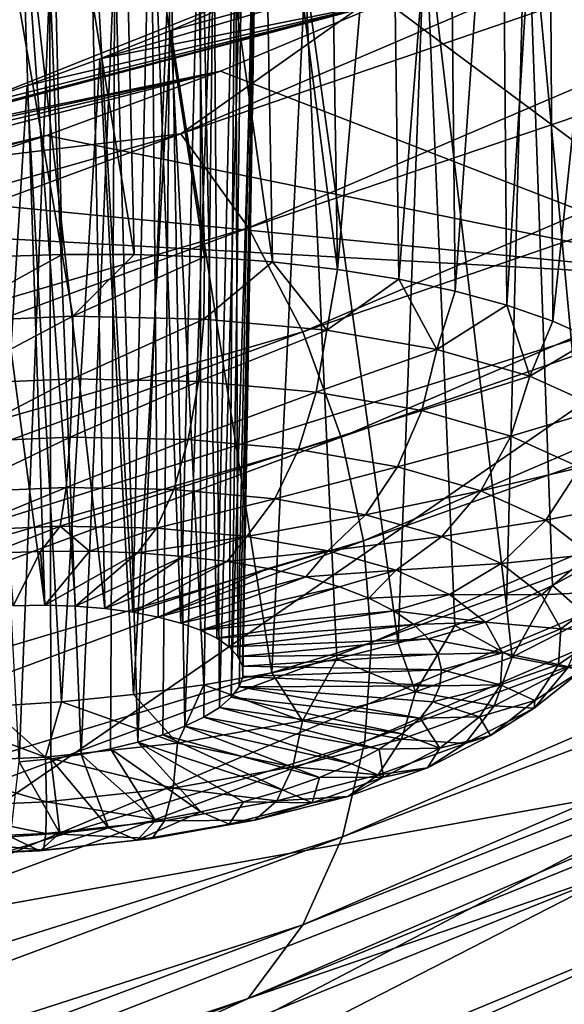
# Model space of a CAD drawing. Header units: metres. Extents: x -92 to 264, y -100 to 50.
# Tile 220 of 256: x 248.07 to 249.19, y -18.26 to -16.24. Entities that reach past the tile are written whole.
import ezdxf

# ---------------------------------------------------------------- set-up
doc = ezdxf.new("R2010")
doc.units = ezdxf.units.M
doc.layers.add('solid_21062050_01', color=7, linetype='CONTINUOUS')

msp = doc.modelspace()

# ---------------------------------------------------------------- linework, layer by layer
at = {"layer": 'solid_21062050_01'}
for points in [[(247.143784, -15.123316, 211.053497), (247.568039, -16.570854, 212.814346), (249.148575, -15.940376, 211.052582)], [(248.400742, -16.470491, 212.169968), (251.240463, -15.256971, 208.781921), (249.148575, -15.940376, 211.052582)], [(251.3871, -15.445469, 208.828308), (251.240463, -15.256971, 208.781921), (248.400742, -16.470491, 212.169968)], [(249.135437, -16.053099, 187.275742), (251.230682, -15.362267, 187.987839), (249.594162, -16.771658, 191.902573)], [(248.540314, -16.663931, 212.226501), (251.3871, -15.445469, 208.828308), (248.400742, -16.470491, 212.169968)], [(251.504532, -15.654277, 208.844604), (251.3871, -15.445469, 208.828308), (248.540314, -16.663931, 212.226501)], [(249.059845, -15.45544, 184.540878), (249.157043, -15.448642, 184.665192), (249.071289, -16.82275, 184.156525)], [(249.157043, -15.448642, 184.665192), (249.165588, -16.85564, 184.268631), (249.071289, -16.82275, 184.156525)], [(249.157043, -15.448642, 184.665192), (249.31369, -15.453202, 184.933685), (249.165588, -16.85564, 184.268631)], [(248.832047, -15.487193, 184.319397), (248.951157, -15.468315, 184.42514), (248.848862, -16.769215, 183.962677)], [(248.951157, -15.468315, 184.42514), (248.965332, -16.793835, 184.054169), (248.848862, -16.769215, 183.962677)], [(248.951157, -15.468315, 184.42514), (249.059845, -15.45544, 184.540878), (248.965332, -16.793835, 184.054169)], [(249.059845, -15.45544, 184.540878), (249.071289, -16.82275, 184.156525), (248.965332, -16.793835, 184.054169)], [(249.31369, -15.453202, 184.933685), (249.247192, -16.892147, 184.389267), (249.165588, -16.85564, 184.268631)], [(248.703766, -15.511879, 184.224976), (248.832047, -15.487193, 184.319397), (248.723145, -16.749155, 183.883072)], [(248.832047, -15.487193, 184.319397), (248.848862, -16.769215, 183.962677), (248.723145, -16.749155, 183.883072)], [(248.567657, -15.542128, 184.142975), (248.703766, -15.511879, 184.224976), (248.723145, -16.749155, 183.883072)], [(248.425385, -15.577579, 184.074478), (248.567657, -15.542128, 184.142975), (248.5896, -16.733879, 183.816193)], [(248.567657, -15.542128, 184.142975), (248.723145, -16.749155, 183.883072), (248.5896, -16.733879, 183.816193)], [(248.279022, -15.617703, 184.02037), (248.425385, -15.577579, 184.074478), (248.449646, -16.723553, 183.762802)], [(248.425385, -15.577579, 184.074478), (248.5896, -16.733879, 183.816193), (248.449646, -16.723553, 183.762802)], [(248.130692, -15.661867, 183.981171), (248.279022, -15.617703, 184.02037), (248.30484, -16.718288, 183.72348)], [(248.279022, -15.617703, 184.02037), (248.449646, -16.723553, 183.762802), (248.30484, -16.718288, 183.72348)], [(247.982239, -15.709444, 183.95694), (248.130692, -15.661867, 183.981171), (248.156769, -16.718145, 183.698639)], [(248.130692, -15.661867, 183.981171), (248.30484, -16.718288, 183.72348), (248.156769, -16.718145, 183.698639)], [(248.65213, -16.87718, 212.250748), (251.504532, -15.654277, 208.844604), (248.540314, -16.663931, 212.226501)], [(251.587051, -15.86736, 208.832108), (251.504532, -15.654277, 208.844604), (248.65213, -16.87718, 212.250748)], [(247.982239, -15.709444, 183.95694), (248.156769, -16.718145, 183.698639), (248.00705, -16.723124, 183.688568)], [(249.275391, -15.786506, 186.311478), (249.111313, -15.897753, 186.527847), (249.246536, -17.354677, 185.74704)], [(248.44133, -15.825961, 185.126373), (248.339294, -15.835368, 185.00824), (248.401047, -17.476532, 184.594009)], [(248.44133, -15.825961, 185.126373), (248.401047, -17.476532, 184.594009), (248.441452, -17.491064, 184.643341)], [(248.44133, -15.825961, 185.126373), (248.441452, -17.491064, 184.643341), (248.474823, -17.507513, 184.697128)], [(248.513336, -15.831239, 185.261032), (248.44133, -15.825961, 185.126373), (248.474823, -17.507513, 184.697128)], [(248.513336, -15.831239, 185.261032), (248.474823, -17.507513, 184.697128), (248.500565, -17.525595, 184.754456)], [(248.513336, -15.831239, 185.261032), (248.500565, -17.525595, 184.754456), (248.518265, -17.545002, 184.814346)], [(248.552246, -15.850363, 185.40361), (248.513336, -15.831239, 185.261032), (248.518265, -17.545002, 184.814346)], [(248.339294, -15.835368, 185.00824), (248.212921, -15.859301, 184.914932), (248.301971, -17.45417, 184.512024)], [(248.339294, -15.835368, 185.00824), (248.301971, -17.45417, 184.512024), (248.354294, -17.464163, 184.549988)], [(248.339294, -15.835368, 185.00824), (248.354294, -17.464163, 184.549988), (248.401047, -17.476532, 184.594009)], [(248.552246, -15.850363, 185.40361), (248.518265, -17.545002, 184.814346), (248.527618, -17.565403, 184.875778)], [(248.552246, -15.850363, 185.40361), (248.527618, -17.565403, 184.875778), (248.528442, -17.586447, 184.937698)], [(248.557144, -15.881861, 185.546051), (248.552246, -15.850363, 185.40361), (248.528442, -17.586447, 184.937698)], [(248.212921, -15.859301, 184.914932), (248.07048, -15.896259, 184.853271), (248.24501, -17.446724, 184.480774)], [(248.212921, -15.859301, 184.914932), (248.24501, -17.446724, 184.480774), (248.301971, -17.45417, 184.512024)], [(248.730698, -17.093906, 212.243683), (251.587051, -15.86736, 208.832108), (248.65213, -16.87718, 212.250748)], [(251.634964, -16.07782, 208.793564), (251.587051, -15.86736, 208.832108), (248.730698, -17.093906, 212.243683)], [(248.557144, -15.881861, 185.546051), (248.504623, -17.629026, 185.058777), (248.528732, -15.92379, 185.68103)], [(248.557144, -15.881861, 185.546051), (248.520737, -17.607777, 184.999054), (248.504623, -17.629026, 185.058777)], [(248.557144, -15.881861, 185.546051), (248.528442, -17.586447, 184.937698), (248.520737, -17.607777, 184.999054)], [(248.07048, -15.896259, 184.853271), (247.922318, -15.943551, 184.827316), (248.121048, -17.439938, 184.440399)], [(248.07048, -15.896259, 184.853271), (248.184341, -17.441952, 184.456757), (248.24501, -17.446724, 184.480774)], [(248.07048, -15.896259, 184.853271), (248.121048, -17.439938, 184.440399), (248.184341, -17.441952, 184.456757)], [(249.111313, -15.897753, 186.527847), (248.903061, -16.016336, 186.705185), (249.070419, -17.441738, 185.973587)], [(249.111313, -15.897753, 186.527847), (249.070419, -17.441738, 185.973587), (249.164825, -17.399378, 185.864792)], [(249.111313, -15.897753, 186.527847), (249.164825, -17.399378, 185.864792), (249.246536, -17.354677, 185.74704)], [(248.468674, -15.974082, 185.80217), (248.528732, -15.92379, 185.68103), (248.480392, -17.649832, 185.11586)], [(248.480392, -17.649832, 185.11586), (248.528732, -15.92379, 185.68103), (248.504623, -17.629026, 185.058777)], [(248.400742, -16.470491, 212.169968), (249.148575, -15.940376, 211.052582), (247.568039, -16.570854, 212.814346)], [(247.922318, -15.943551, 184.827316), (248.056183, -17.440712, 184.431992), (248.121048, -17.439938, 184.440399)], [(247.355682, -16.261742, 185.314529), (247.384109, -16.219568, 185.17926), (248.468674, -15.974082, 185.80217)], [(247.355682, -16.261742, 185.314529), (248.468674, -15.974082, 185.80217), (248.379623, -16.030283, 185.90329)], [(248.379623, -16.030283, 185.90329), (248.468674, -15.974082, 185.80217), (248.409348, -17.688694, 185.218231)], [(248.468674, -15.974082, 185.80217), (248.448456, -17.669834, 185.169312), (248.409348, -17.688694, 185.218231)], [(248.468674, -15.974082, 185.80217), (248.480392, -17.649832, 185.11586), (248.448456, -17.669834, 185.169312)], [(248.903061, -16.016336, 186.705185), (248.656769, -16.13806, 186.835938), (248.847794, -17.517605, 186.159607)], [(248.903061, -16.016336, 186.705185), (248.847794, -17.517605, 186.159607), (248.964355, -17.481291, 186.07222)], [(248.903061, -16.016336, 186.705185), (248.964355, -17.481291, 186.07222), (249.070419, -17.441738, 185.973587)], [(247.355682, -16.261742, 185.314529), (248.379623, -16.030283, 185.90329), (247.360657, -16.293591, 185.456589)], [(247.360657, -16.293591, 185.456589), (248.379623, -16.030283, 185.90329), (248.265457, -16.089596, 185.978531)], [(248.265457, -16.089596, 185.978531), (248.379623, -16.030283, 185.90329), (248.312454, -17.721714, 185.299194)], [(248.379623, -16.030283, 185.90329), (248.363754, -17.706085, 185.26178), (248.312454, -17.721714, 185.299194)], [(248.379623, -16.030283, 185.90329), (248.409348, -17.688694, 185.218231), (248.363754, -17.706085, 185.26178)], [(248.234604, -16.315767, 186.930511), (249.135437, -16.053099, 187.275742), (248.823563, -16.198786, 187.400436)], [(248.380646, -16.258057, 186.913422), (249.135437, -16.053099, 187.275742), (248.234604, -16.315767, 186.930511)], [(248.656769, -16.13806, 186.835938), (249.135437, -16.053099, 187.275742), (248.380646, -16.258057, 186.913422)], [(248.823563, -16.198786, 187.400436), (249.135437, -16.053099, 187.275742), (249.594162, -16.771658, 191.902573)], [(248.776306, -17.307148, 212.208038), (251.634964, -16.07782, 208.793564), (248.730698, -17.093906, 212.243683)], [(251.652115, -16.284815, 208.732285), (251.634964, -16.07782, 208.793564), (248.776306, -17.307148, 212.208038)], [(247.360657, -16.293591, 185.456589), (248.265457, -16.089596, 185.978531), (247.399185, -16.313215, 185.5979)], [(247.399185, -16.313215, 185.5979), (248.265457, -16.089596, 185.978531), (248.131653, -16.148718, 186.02272)], [(248.131653, -16.148718, 186.02272), (248.265457, -16.089596, 185.978531), (248.196289, -17.746649, 185.353241)], [(248.265457, -16.089596, 185.978531), (248.256302, -17.735313, 185.329865), (248.196289, -17.746649, 185.353241)], [(248.265457, -16.089596, 185.978531), (248.312454, -17.721714, 185.299194), (248.256302, -17.735313, 185.329865)], [(248.656769, -16.13806, 186.835938), (248.380646, -16.258057, 186.913422), (248.588394, -17.578966, 186.296967)], [(248.656769, -16.13806, 186.835938), (248.588394, -17.578966, 186.296967), (248.722015, -17.550283, 186.234802)], [(248.656769, -16.13806, 186.835938), (248.722015, -17.550283, 186.234802), (248.847794, -17.517605, 186.159607)], [(247.399185, -16.313215, 185.5979), (248.131653, -16.148718, 186.02272), (247.469955, -16.319267, 185.730881)], [(247.469955, -16.319267, 185.730881), (248.131653, -16.148718, 186.02272), (247.985626, -16.203957, 186.031876)], [(247.985626, -16.203957, 186.031876), (248.131653, -16.148718, 186.02272), (248.068802, -17.761797, 185.376694)], [(248.131653, -16.148718, 186.02272), (248.133438, -17.755527, 185.368942), (248.068802, -17.761797, 185.376694)], [(248.131653, -16.148718, 186.02272), (248.196289, -17.746649, 185.353241), (248.133438, -17.755527, 185.368942)], [(247.633606, -16.515877, 186.847641), (248.823563, -16.198786, 187.400436), (248.482483, -16.341135, 187.466202)], [(247.783051, -16.471731, 186.891052), (248.823563, -16.198786, 187.400436), (247.633606, -16.515877, 186.847641)], [(247.934143, -16.423267, 186.919434), (248.823563, -16.198786, 187.400436), (247.783051, -16.471731, 186.891052)], [(248.085236, -16.371058, 186.932587), (248.823563, -16.198786, 187.400436), (247.934143, -16.423267, 186.919434)], [(248.234604, -16.315767, 186.930511), (248.823563, -16.198786, 187.400436), (248.085236, -16.371058, 186.932587)], [(248.482483, -16.341135, 187.466202), (248.823563, -16.198786, 187.400436), (249.594162, -16.771658, 191.902573)], [(248.380646, -16.258057, 186.913422), (248.234604, -16.315767, 186.930511), (248.303558, -17.623137, 186.379684)], [(248.380646, -16.258057, 186.913422), (248.303558, -17.623137, 186.379684), (248.448395, -17.603338, 186.345444)], [(248.380646, -16.258057, 186.913422), (248.448395, -17.603338, 186.345444), (248.588394, -17.578966, 186.296967)], [(248.792664, -17.516163, 212.147446), (251.652115, -16.284815, 208.732285), (248.776306, -17.307148, 212.208038)], [(251.638336, -16.487125, 208.64856), (251.652115, -16.284815, 208.732285), (248.792664, -17.516163, 212.147446)], [(248.234604, -16.315767, 186.930511), (248.085236, -16.371058, 186.932587), (248.155472, -17.63814, 186.399307)], [(248.234604, -16.315767, 186.930511), (248.155472, -17.63814, 186.399307), (248.303558, -17.623137, 186.379684)], [(246.349213, -16.839363, 186.295898), (248.482483, -16.341135, 187.466202), (246.546997, -16.840073, 186.594116)], [(247.487701, -16.555134, 186.789719), (248.482483, -16.341135, 187.466202), (246.349213, -16.839363, 186.295898)], [(246.546997, -16.840073, 186.594116), (248.482483, -16.341135, 187.466202), (248.124771, -16.47402, 187.468155)], [(247.633606, -16.515877, 186.847641), (248.482483, -16.341135, 187.466202), (247.487701, -16.555134, 186.789719)], [(248.124771, -16.47402, 187.468155), (248.482483, -16.341135, 187.466202), (249.594162, -16.771658, 191.902573)], [(248.085236, -16.371058, 186.932587), (247.934143, -16.423267, 186.919434), (248.005737, -17.648186, 186.404114)], [(248.085236, -16.371058, 186.932587), (248.005737, -17.648186, 186.404114), (248.155472, -17.63814, 186.399307)], [(251.702332, -16.422539, 195.674042), (247.620407, -18.130581, 195.677139), (249.594162, -16.771658, 191.902573)], [(251.702332, -16.422539, 195.674042), (249.522293, -17.788809, 199.468994), (247.620407, -18.130581, 195.677139)], [(245.308563, -17.6117, 215.356339), (248.400742, -16.470491, 212.169968), (245.916245, -17.180235, 214.517242)], [(248.540314, -16.663931, 212.226501), (248.400742, -16.470491, 212.169968), (245.308563, -17.6117, 215.356339)], [(248.400742, -16.470491, 212.169968), (247.568039, -16.570854, 212.814346), (245.916245, -17.180235, 214.517242)], [(246.546997, -16.840073, 186.594116), (248.124771, -16.47402, 187.468155), (246.792938, -16.81596, 186.862823)], [(246.792938, -16.81596, 186.862823), (248.124771, -16.47402, 187.468155), (247.763016, -16.592247, 187.40506)], [(247.763016, -16.592247, 187.40506), (248.124771, -16.47402, 187.468155), (249.594162, -16.771658, 191.902573)], [(248.779572, -17.719725, 212.06218), (251.638336, -16.487125, 208.64856), (248.792664, -17.516163, 212.147446)], [(251.589554, -16.682842, 208.539902), (251.638336, -16.487125, 208.64856), (248.779572, -17.719725, 212.06218)], [(247.534348, -16.658316, 187.330505), (247.763016, -16.592247, 187.40506), (249.594162, -16.771658, 191.902573)], [(245.440155, -17.809851, 215.422562), (248.540314, -16.663931, 212.226501), (245.308563, -17.6117, 215.356339)], [(248.65213, -16.87718, 212.250748), (248.540314, -16.663931, 212.226501), (245.440155, -17.809851, 215.422562)], [(246.018326, -17.896429, 190.768738), (247.534348, -16.658316, 187.330505), (249.594162, -16.771658, 191.902573)], [(248.733154, -17.915815, 211.949432), (251.589554, -16.682842, 208.539902), (248.779572, -17.719725, 212.06218)], [(251.504364, -16.864618, 208.407898), (251.589554, -16.682842, 208.539902), (248.733154, -17.915815, 211.949432)], [(247.903366, -16.857677, 183.674179), (248.00705, -16.723124, 183.688568), (248.156769, -16.718145, 183.698639)], [(248.179108, -16.845591, 183.684174), (247.903366, -16.857677, 183.674179), (248.156769, -16.718145, 183.698639)], [(248.179108, -16.845591, 183.684174), (248.156769, -16.718145, 183.698639), (248.30484, -16.718288, 183.72348)], [(248.179108, -16.845591, 183.684174), (248.30484, -16.718288, 183.72348), (248.449646, -16.723553, 183.762802)], [(248.448486, -16.851158, 183.744934), (248.179108, -16.845591, 183.684174), (248.449646, -16.723553, 183.762802)], [(248.448486, -16.851158, 183.744934), (248.449646, -16.723553, 183.762802), (248.5896, -16.733879, 183.816193)], [(248.701126, -16.87417, 183.854141), (248.448486, -16.851158, 183.744934), (248.5896, -16.733879, 183.816193)], [(248.701126, -16.87417, 183.854141), (248.5896, -16.733879, 183.816193), (248.723145, -16.749155, 183.883072)], [(248.701126, -16.87417, 183.854141), (248.723145, -16.749155, 183.883072), (248.848862, -16.769215, 183.962677)], [(246.018326, -17.896429, 190.768738), (249.594162, -16.771658, 191.902573), (247.620407, -18.130581, 195.677139)], [(248.927322, -16.913742, 184.007614), (248.701126, -16.87417, 183.854141), (248.848862, -16.769215, 183.962677)], [(248.927322, -16.913742, 184.007614), (248.848862, -16.769215, 183.962677), (248.965332, -16.793835, 184.054169)], [(248.927322, -16.913742, 184.007614), (248.965332, -16.793835, 184.054169), (249.071289, -16.82275, 184.156525)], [(249.118393, -16.968349, 184.199432), (248.927322, -16.913742, 184.007614), (249.071289, -16.82275, 184.156525)], [(249.118393, -16.968349, 184.199432), (249.071289, -16.82275, 184.156525), (249.165588, -16.85564, 184.268631)], [(247.913986, -16.985653, 183.690918), (247.903366, -16.857677, 183.674179), (248.179108, -16.845591, 183.684174)], [(247.913986, -16.985653, 183.690918), (248.179108, -16.845591, 183.684174), (248.178528, -16.974056, 183.700485)], [(248.178528, -16.974056, 183.700485), (248.179108, -16.845591, 183.684174), (248.448486, -16.851158, 183.744934)], [(248.178528, -16.974056, 183.700485), (248.448486, -16.851158, 183.744934), (248.436951, -16.979401, 183.758789)], [(248.436951, -16.979401, 183.758789), (248.448486, -16.851158, 183.744934), (248.701126, -16.87417, 183.854141)], [(248.6521, -18.096989, 211.81073), (251.504364, -16.864618, 208.407898), (248.733154, -17.915815, 211.949432)], [(251.385925, -17.017553, 208.260345), (251.504364, -16.864618, 208.407898), (248.6521, -18.096989, 211.81073)], [(249.118393, -16.968349, 184.199432), (249.165588, -16.85564, 184.268631), (249.247192, -16.892147, 184.389267)], [(245.545609, -18.02734, 215.454422), (248.65213, -16.87718, 212.250748), (245.440155, -17.809851, 215.422562)], [(248.730698, -17.093906, 212.243683), (248.65213, -16.87718, 212.250748), (245.545609, -18.02734, 215.454422)], [(248.436951, -16.979401, 183.758789), (248.701126, -16.87417, 183.854141), (248.679321, -17.001476, 183.863556)], [(248.679321, -17.001476, 183.863556), (248.701126, -16.87417, 183.854141), (248.927322, -16.913742, 184.007614)], [(249.266983, -17.035898, 184.422241), (249.118393, -16.968349, 184.199432), (249.247192, -16.892147, 184.389267)], [(248.679321, -17.001476, 183.863556), (248.927322, -16.913742, 184.007614), (248.896332, -17.039438, 184.010788)], [(248.896332, -17.039438, 184.010788), (248.927322, -16.913742, 184.007614), (249.118393, -16.968349, 184.199432)], [(248.896332, -17.039438, 184.010788), (249.118393, -16.968349, 184.199432), (249.07962, -17.091827, 184.194809)], [(249.07962, -17.091827, 184.194809), (249.118393, -16.968349, 184.199432), (249.266983, -17.035898, 184.422241)], [(247.913986, -16.985653, 183.690918), (248.178528, -16.974056, 183.700485), (247.925797, -17.104904, 183.740005)], [(248.178528, -16.974056, 183.700485), (248.173676, -17.09404, 183.748978), (247.925797, -17.104904, 183.740005)], [(248.178528, -16.974056, 183.700485), (248.436951, -16.979401, 183.758789), (248.173676, -17.09404, 183.748978)], [(248.436951, -16.979401, 183.758789), (248.415802, -17.099045, 183.803604), (248.173676, -17.09404, 183.748978)], [(248.436951, -16.979401, 183.758789), (248.679321, -17.001476, 183.863556), (248.415802, -17.099045, 183.803604)], [(248.679321, -17.001476, 183.863556), (248.642899, -17.11973, 183.901764), (248.415802, -17.099045, 183.803604)], [(248.679321, -17.001476, 183.863556), (248.896332, -17.039438, 184.010788), (248.642899, -17.11973, 183.901764)], [(248.539398, -18.248268, 211.654175), (250.825546, -17.320995, 208.646347), (251.385925, -17.017553, 208.260345)], [(248.539398, -18.248268, 211.654175), (251.385925, -17.017553, 208.260345), (248.6521, -18.096989, 211.81073)], [(248.896332, -17.039438, 184.010788), (248.846237, -17.1553, 184.039719), (248.642899, -17.11973, 183.901764)], [(248.896332, -17.039438, 184.010788), (249.07962, -17.091827, 184.194809), (248.846237, -17.1553, 184.039719)], [(249.07962, -17.091827, 184.194809), (249.266983, -17.035898, 184.422241), (249.222168, -17.15663, 184.408554)], [(245.619705, -18.247541, 215.45253), (248.730698, -17.093906, 212.243683), (245.545609, -18.02734, 215.454422)], [(248.776306, -17.307148, 212.208038), (248.730698, -17.093906, 212.243683), (245.619705, -18.247541, 215.45253)], [(247.925797, -17.104904, 183.740005), (248.173676, -17.09404, 183.748978), (247.938004, -17.207432, 183.818176)], [(248.173676, -17.09404, 183.748978), (248.164856, -17.197487, 183.826385), (247.938004, -17.207432, 183.818176)], [(248.173676, -17.09404, 183.748978), (248.415802, -17.099045, 183.803604), (248.164856, -17.197487, 183.826385)], [(248.415802, -17.099045, 183.803604), (248.386475, -17.20207, 183.876373), (248.164856, -17.197487, 183.826385)], [(248.415802, -17.099045, 183.803604), (248.642899, -17.11973, 183.901764), (248.386475, -17.20207, 183.876373)], [(249.07962, -17.091827, 184.194809), (249.017975, -17.204388, 184.212143), (248.846237, -17.1553, 184.039719)], [(249.07962, -17.091827, 184.194809), (249.222168, -17.15663, 184.408554), (249.017975, -17.204388, 184.212143)], [(248.642899, -17.11973, 183.901764), (248.594315, -17.221001, 183.966217), (248.386475, -17.20207, 183.876373)], [(248.642899, -17.11973, 183.901764), (248.846237, -17.1553, 184.039719), (248.594315, -17.221001, 183.966217)], [(248.846237, -17.1553, 184.039719), (248.780396, -17.253555, 184.092468), (248.594315, -17.221001, 183.966217)], [(248.846237, -17.1553, 184.039719), (249.017975, -17.204388, 184.212143), (248.780396, -17.253555, 184.092468)], [(249.222168, -17.15663, 184.408554), (249.15155, -17.265106, 184.41243), (249.017975, -17.204388, 184.212143)], [(249.222168, -17.15663, 184.408554), (249.318497, -17.231354, 184.643814), (249.15155, -17.265106, 184.41243)], [(247.938004, -17.207432, 183.818176), (248.164856, -17.197487, 183.826385), (247.949783, -17.286358, 183.920166)], [(248.164856, -17.197487, 183.826385), (248.152695, -17.277464, 183.927505), (247.949783, -17.286358, 183.920166)], [(248.164856, -17.197487, 183.826385), (248.386475, -17.20207, 183.876373), (248.152695, -17.277464, 183.927505)], [(248.386475, -17.20207, 183.876373), (248.350906, -17.281561, 183.972214), (248.152695, -17.277464, 183.927505)], [(248.386475, -17.20207, 183.876373), (248.594315, -17.221001, 183.966217), (248.350906, -17.281561, 183.972214)], [(249.017975, -17.204388, 184.212143), (248.937592, -17.298481, 184.250275), (248.780396, -17.253555, 184.092468)], [(249.017975, -17.204388, 184.212143), (249.15155, -17.265106, 184.41243), (248.937592, -17.298481, 184.250275)], [(248.594315, -17.221001, 183.966217), (248.536804, -17.298494, 184.052582), (248.350906, -17.281561, 183.972214)], [(248.594315, -17.221001, 183.966217), (248.780396, -17.253555, 184.092468), (248.536804, -17.298494, 184.052582)], [(249.318497, -17.231354, 184.643814), (249.241806, -17.335121, 184.632858), (249.15155, -17.265106, 184.41243)], [(248.780396, -17.253555, 184.092468), (248.703247, -17.327612, 184.165512), (248.536804, -17.298494, 184.052582)], [(248.780396, -17.253555, 184.092468), (248.937592, -17.298481, 184.250275), (248.703247, -17.327612, 184.165512)], [(249.15155, -17.265106, 184.41243), (249.05983, -17.354052, 184.433578), (248.937592, -17.298481, 184.250275)], [(249.15155, -17.265106, 184.41243), (249.241806, -17.335121, 184.632858), (249.05983, -17.354052, 184.433578)], [(247.949783, -17.286358, 183.920166), (248.152695, -17.277464, 183.927505), (248.011124, -17.332977, 184.037476)], [(248.152695, -17.277464, 183.927505), (248.112717, -17.328983, 184.042511), (248.011124, -17.332977, 184.037476)], [(248.152695, -17.277464, 183.927505), (248.213272, -17.328709, 184.058273), (248.112717, -17.328983, 184.042511)], [(248.152695, -17.277464, 183.927505), (248.350906, -17.281561, 183.972214), (248.213272, -17.328709, 184.058273)], [(248.350906, -17.281561, 183.972214), (248.311539, -17.332153, 184.084595), (248.213272, -17.328709, 184.058273)], [(248.350906, -17.281561, 183.972214), (248.536804, -17.298494, 184.052582), (248.311539, -17.332153, 184.084595)], [(245.662735, -18.46344, 215.419678), (248.776306, -17.307148, 212.208038), (245.619705, -18.247541, 215.45253)], [(248.792664, -17.516163, 212.147446), (248.776306, -17.307148, 212.208038), (245.662735, -18.46344, 215.419678)], [(248.536804, -17.298494, 184.052582), (248.406281, -17.339275, 184.121124), (248.311539, -17.332153, 184.084595)], [(248.536804, -17.298494, 184.052582), (248.496307, -17.349987, 184.167419), (248.406281, -17.339275, 184.121124)], [(248.536804, -17.298494, 184.052582), (248.703247, -17.327612, 184.165512), (248.496307, -17.349987, 184.167419)], [(248.937592, -17.298481, 184.250275), (248.843842, -17.367794, 184.306656), (248.703247, -17.327612, 184.165512)], [(248.937592, -17.298481, 184.250275), (249.05983, -17.354052, 184.433578), (248.843842, -17.367794, 184.306656)], [(248.112717, -17.328983, 184.042511), (248.056183, -17.440712, 184.431992), (248.011124, -17.332977, 184.037476)], [(248.112717, -17.328983, 184.042511), (248.121048, -17.439938, 184.440399), (248.056183, -17.440712, 184.431992)], [(248.213272, -17.328709, 184.058273), (248.121048, -17.439938, 184.440399), (248.112717, -17.328983, 184.042511)], [(248.311539, -17.332153, 184.084595), (248.121048, -17.439938, 184.440399), (248.213272, -17.328709, 184.058273)], [(248.311539, -17.332153, 184.084595), (248.184341, -17.441952, 184.456757), (248.121048, -17.439938, 184.440399)], [(248.406281, -17.339275, 184.121124), (248.184341, -17.441952, 184.456757), (248.311539, -17.332153, 184.084595)], [(248.703247, -17.327612, 184.165512), (248.580475, -17.364149, 184.22287), (248.496307, -17.349987, 184.167419)], [(248.539398, -18.248268, 211.654175), (249.315018, -17.981945, 210.466904), (250.825546, -17.320995, 208.646347)], [(248.703247, -17.327612, 184.165512), (248.657745, -17.381588, 184.286804), (248.580475, -17.364149, 184.22287)], [(248.703247, -17.327612, 184.165512), (248.843842, -17.367794, 184.306656), (248.657745, -17.381588, 184.286804)], [(248.406281, -17.339275, 184.121124), (248.24501, -17.446724, 184.480774), (248.184341, -17.441952, 184.456757)], [(248.496307, -17.349987, 184.167419), (248.24501, -17.446724, 184.480774), (248.406281, -17.339275, 184.121124)], [(248.496307, -17.349987, 184.167419), (248.301971, -17.45417, 184.512024), (248.24501, -17.446724, 184.480774)], [(248.580475, -17.364149, 184.22287), (248.301971, -17.45417, 184.512024), (248.496307, -17.349987, 184.167419)], [(249.241806, -17.335121, 184.632858), (249.142426, -17.418131, 184.635315), (249.05983, -17.354052, 184.433578)], [(249.241806, -17.335121, 184.632858), (249.285278, -17.411745, 184.864975), (249.142426, -17.418131, 184.635315)], [(248.580475, -17.364149, 184.22287), (248.354294, -17.464163, 184.549988), (248.301971, -17.45417, 184.512024)], [(248.657745, -17.381588, 184.286804), (248.354294, -17.464163, 184.549988), (248.580475, -17.364149, 184.22287)], [(248.843842, -17.367794, 184.306656), (248.727127, -17.402082, 184.358414), (248.657745, -17.381588, 184.286804)], [(248.843842, -17.367794, 184.306656), (248.78775, -17.425375, 184.436798), (248.727127, -17.402082, 184.358414)], [(248.843842, -17.367794, 184.306656), (248.953186, -17.417498, 184.470596), (248.78775, -17.425375, 184.436798)], [(249.05983, -17.354052, 184.433578), (248.953186, -17.417498, 184.470596), (248.843842, -17.367794, 184.306656)], [(249.05983, -17.354052, 184.433578), (249.142426, -17.418131, 184.635315), (248.953186, -17.417498, 184.470596)], [(249.240326, -17.465448, 185.678909), (249.246536, -17.354677, 185.74704), (249.164825, -17.399378, 185.864792)], [(248.657745, -17.381588, 184.286804), (248.401047, -17.476532, 184.594009), (248.354294, -17.464163, 184.549988)], [(248.727127, -17.402082, 184.358414), (248.401047, -17.476532, 184.594009), (248.657745, -17.381588, 184.286804)], [(248.727127, -17.402082, 184.358414), (248.441452, -17.491064, 184.643341), (248.401047, -17.476532, 184.594009)], [(248.78775, -17.425375, 184.436798), (248.441452, -17.491064, 184.643341), (248.727127, -17.402082, 184.358414)], [(249.08252, -17.546427, 185.890625), (249.164825, -17.399378, 185.864792), (249.070419, -17.441738, 185.973587)], [(249.08252, -17.546427, 185.890625), (249.240326, -17.465448, 185.678909), (249.164825, -17.399378, 185.864792)], [(249.285278, -17.411745, 184.864975), (249.18222, -17.488256, 184.847763), (249.142426, -17.418131, 184.635315)], [(249.285278, -17.411745, 184.864975), (249.280289, -17.492029, 185.099854), (249.18222, -17.488256, 184.847763)], [(248.838867, -17.451172, 184.52095), (248.441452, -17.491064, 184.643341), (248.78775, -17.425375, 184.436798)], [(248.953186, -17.417498, 184.470596), (248.838867, -17.451172, 184.52095), (248.78775, -17.425375, 184.436798)], [(248.953186, -17.417498, 184.470596), (249.027054, -17.474812, 184.651047), (248.838867, -17.451172, 184.52095)], [(249.142426, -17.418131, 184.635315), (249.027054, -17.474812, 184.651047), (248.953186, -17.417498, 184.470596)], [(249.142426, -17.418131, 184.635315), (249.18222, -17.488256, 184.847763), (249.027054, -17.474812, 184.651047)], [(248.838867, -17.451172, 184.52095), (248.474823, -17.507513, 184.697128), (248.441452, -17.491064, 184.643341)], [(248.879822, -17.479151, 184.609848), (248.474823, -17.507513, 184.697128), (248.838867, -17.451172, 184.52095)], [(249.027054, -17.474812, 184.651047), (248.879822, -17.479151, 184.609848), (248.838867, -17.451172, 184.52095)], [(249.08252, -17.546427, 185.890625), (249.070419, -17.441738, 185.973587), (248.964355, -17.481291, 186.07222)], [(249.027054, -17.474812, 184.651047), (248.910095, -17.508957, 184.702347), (248.879822, -17.479151, 184.609848)], [(249.027054, -17.474812, 184.651047), (249.062653, -17.537535, 184.841049), (248.910095, -17.508957, 184.702347)], [(249.18222, -17.488256, 184.847763), (249.062653, -17.537535, 184.841049), (249.027054, -17.474812, 184.651047)], [(249.196609, -17.568718, 185.614136), (249.240326, -17.465448, 185.678909), (249.08252, -17.546427, 185.890625)], [(248.879822, -17.479151, 184.609848), (248.500565, -17.525595, 184.754456), (248.474823, -17.507513, 184.697128)], [(248.910095, -17.508957, 184.702347), (248.500565, -17.525595, 184.754456), (248.879822, -17.479151, 184.609848)], [(248.883621, -17.618132, 186.068329), (248.964355, -17.481291, 186.07222), (248.847794, -17.517605, 186.159607)], [(248.883621, -17.618132, 186.068329), (249.08252, -17.546427, 185.890625), (248.964355, -17.481291, 186.07222)], [(249.18222, -17.488256, 184.847763), (249.177658, -17.561735, 185.062729), (249.062653, -17.537535, 184.841049)], [(249.280289, -17.492029, 185.099854), (249.177658, -17.561735, 185.062729), (249.18222, -17.488256, 184.847763)], [(249.280289, -17.492029, 185.099854), (249.227051, -17.572893, 185.328461), (249.177658, -17.561735, 185.062729)], [(248.910095, -17.508957, 184.702347), (248.518265, -17.545002, 184.814346), (248.500565, -17.525595, 184.754456)], [(248.929321, -17.540218, 184.797287), (248.518265, -17.545002, 184.814346), (248.910095, -17.508957, 184.702347)], [(249.062653, -17.537535, 184.841049), (248.929321, -17.540218, 184.797287), (248.910095, -17.508957, 184.702347)], [(245.678177, -18.674381, 215.359726), (248.792664, -17.516163, 212.147446), (245.662735, -18.46344, 215.419678)], [(248.779572, -17.719725, 212.06218), (248.792664, -17.516163, 212.147446), (245.678177, -18.674381, 215.359726)], [(248.883621, -17.618132, 186.068329), (248.847794, -17.517605, 186.159607), (248.722015, -17.550283, 186.234802)], [(248.929321, -17.540218, 184.797287), (248.527618, -17.565403, 184.875778), (248.518265, -17.545002, 184.814346)], [(248.937256, -17.57254, 184.893478), (248.527618, -17.565403, 184.875778), (248.929321, -17.540218, 184.797287)], [(248.65126, -17.677803, 186.2052), (248.722015, -17.550283, 186.234802), (248.588394, -17.578966, 186.296967)], [(248.65126, -17.677803, 186.2052), (248.883621, -17.618132, 186.068329), (248.722015, -17.550283, 186.234802)], [(249.045212, -17.646406, 185.817245), (249.08252, -17.546427, 185.890625), (248.883621, -17.618132, 186.068329)], [(249.062653, -17.537535, 184.841049), (248.937256, -17.57254, 184.893478), (248.929321, -17.540218, 184.797287)], [(249.062653, -17.537535, 184.841049), (249.058563, -17.603256, 185.033325), (248.937256, -17.57254, 184.893478)], [(249.196609, -17.568718, 185.614136), (249.08252, -17.546427, 185.890625), (249.045212, -17.646406, 185.817245)], [(249.177658, -17.561735, 185.062729), (249.058563, -17.603256, 185.033325), (249.062653, -17.537535, 184.841049)], [(248.937256, -17.57254, 184.893478), (248.528442, -17.586447, 184.937698), (248.527618, -17.565403, 184.875778)], [(248.933777, -17.605516, 184.989716), (248.528442, -17.586447, 184.937698), (248.937256, -17.57254, 184.893478)], [(249.058563, -17.603256, 185.033325), (248.933777, -17.605516, 184.989716), (248.937256, -17.57254, 184.893478)], [(249.196609, -17.568718, 185.614136), (249.045212, -17.646406, 185.817245), (249.127594, -17.651224, 185.542023)], [(249.177658, -17.561735, 185.062729), (249.128937, -17.635742, 185.271957), (249.058563, -17.603256, 185.033325)], [(249.196609, -17.568718, 185.614136), (249.127594, -17.651224, 185.542023), (249.227051, -17.572893, 185.328461)], [(249.127594, -17.651224, 185.542023), (249.128937, -17.635742, 185.271957), (249.227051, -17.572893, 185.328461)], [(249.177658, -17.561735, 185.062729), (249.227051, -17.572893, 185.328461), (249.128937, -17.635742, 185.271957)], [(248.65126, -17.677803, 186.2052), (248.588394, -17.578966, 186.296967), (248.448395, -17.603338, 186.345444)], [(248.933777, -17.605516, 184.989716), (248.520737, -17.607777, 184.999054), (248.528442, -17.586447, 184.937698)], [(248.394379, -17.72315, 186.295975), (248.448395, -17.603338, 186.345444), (248.303558, -17.623137, 186.379684)], [(248.394379, -17.72315, 186.295975), (248.65126, -17.677803, 186.2052), (248.448395, -17.603338, 186.345444)], [(248.892975, -17.67177, 185.177505), (248.504623, -17.629026, 185.058777), (248.520737, -17.607777, 184.999054)], [(248.918961, -17.638733, 185.084793), (248.520737, -17.607777, 184.999054), (248.933777, -17.605516, 184.989716)], [(248.918961, -17.638733, 185.084793), (248.892975, -17.67177, 185.177505), (248.520737, -17.607777, 184.999054)], [(249.058563, -17.603256, 185.033325), (249.014984, -17.669451, 185.220474), (248.918961, -17.638733, 185.084793)], [(249.058563, -17.603256, 185.033325), (248.918961, -17.638733, 185.084793), (248.933777, -17.605516, 184.989716)], [(249.058563, -17.603256, 185.033325), (249.128937, -17.635742, 185.271957), (249.014984, -17.669451, 185.220474)], [(248.394379, -17.72315, 186.295975), (248.303558, -17.623137, 186.379684), (248.155472, -17.63814, 186.399307)], [(248.856155, -17.704214, 185.266678), (248.480392, -17.649832, 185.11586), (248.504623, -17.629026, 185.058777)], [(248.892975, -17.67177, 185.177505), (248.856155, -17.704214, 185.266678), (248.504623, -17.629026, 185.058777)], [(248.854401, -17.715195, 185.987732), (248.883621, -17.618132, 186.068329), (248.65126, -17.677803, 186.2052)], [(249.045212, -17.646406, 185.817245), (248.883621, -17.618132, 186.068329), (248.854401, -17.715195, 185.987732)], [(249.037903, -17.707434, 185.467407), (249.014984, -17.669451, 185.220474), (249.128937, -17.635742, 185.271957)], [(249.127594, -17.651224, 185.542023), (249.037903, -17.707434, 185.467407), (249.128937, -17.635742, 185.271957)], [(247.847092, -17.764519, 186.327179), (248.122849, -17.75243, 186.337158), (247.856018, -17.653166, 186.394043)], [(248.122849, -17.75243, 186.337158), (248.005737, -17.648186, 186.404114), (247.856018, -17.653166, 186.394043)], [(248.122849, -17.75243, 186.337158), (248.155472, -17.63814, 186.399307), (248.005737, -17.648186, 186.404114)], [(248.122849, -17.75243, 186.337158), (248.394379, -17.72315, 186.295975), (248.155472, -17.63814, 186.399307)], [(248.808945, -17.735657, 185.351196), (248.448456, -17.669834, 185.169312), (248.480392, -17.649832, 185.11586)], [(248.856155, -17.704214, 185.266678), (248.808945, -17.735657, 185.351196), (248.480392, -17.649832, 185.11586)], [(249.045212, -17.646406, 185.817245), (248.854401, -17.715195, 185.987732), (248.985733, -17.724016, 185.732346)], [(248.918961, -17.638733, 185.084793), (249.014984, -17.669451, 185.220474), (248.892975, -17.67177, 185.177505)], [(249.045212, -17.646406, 185.817245), (248.985733, -17.724016, 185.732346), (249.127594, -17.651224, 185.542023)], [(249.127594, -17.651224, 185.542023), (248.985733, -17.724016, 185.732346), (249.037903, -17.707434, 185.467407)], [(248.751968, -17.765703, 185.430008), (248.409348, -17.688694, 185.218231), (248.448456, -17.669834, 185.169312)], [(248.808945, -17.735657, 185.351196), (248.751968, -17.765703, 185.430008), (248.448456, -17.669834, 185.169312)], [(248.933563, -17.733574, 185.395294), (248.856155, -17.704214, 185.266678), (248.892975, -17.67177, 185.177505)], [(249.014984, -17.669451, 185.220474), (248.933563, -17.733574, 185.395294), (248.892975, -17.67177, 185.177505)], [(249.037903, -17.707434, 185.467407), (248.933563, -17.733574, 185.395294), (249.014984, -17.669451, 185.220474)], [(248.685913, -17.793974, 185.502121), (248.363754, -17.706085, 185.26178), (248.409348, -17.688694, 185.218231)], [(248.631485, -17.77244, 186.119034), (248.65126, -17.677803, 186.2052), (248.394379, -17.72315, 186.295975)], [(248.751968, -17.765703, 185.430008), (248.685913, -17.793974, 185.502121), (248.409348, -17.688694, 185.218231)], [(248.854401, -17.715195, 185.987732), (248.65126, -17.677803, 186.2052), (248.631485, -17.77244, 186.119034)], [(248.611633, -17.820116, 185.56662), (248.312454, -17.721714, 185.299194), (248.363754, -17.706085, 185.26178)], [(248.685913, -17.793974, 185.502121), (248.611633, -17.820116, 185.56662), (248.363754, -17.706085, 185.26178)], [(248.854401, -17.715195, 185.987732), (248.631485, -17.77244, 186.119034), (248.806946, -17.788469, 185.892075)], [(248.854401, -17.715195, 185.987732), (248.806946, -17.788469, 185.892075), (248.985733, -17.724016, 185.732346)], [(248.933563, -17.733574, 185.395294), (248.808945, -17.735657, 185.351196), (248.856155, -17.704214, 185.266678)], [(249.037903, -17.707434, 185.467407), (248.908081, -17.774054, 185.641586), (248.933563, -17.733574, 185.395294)], [(248.985733, -17.724016, 185.732346), (248.908081, -17.774054, 185.641586), (249.037903, -17.707434, 185.467407)], [(245.665863, -18.879135, 215.272995), (248.779572, -17.719725, 212.06218), (245.678177, -18.674381, 215.359726)], [(248.733154, -17.915815, 211.949432), (248.779572, -17.719725, 212.06218), (245.665863, -18.879135, 215.272995)], [(248.38504, -17.815945, 186.206131), (248.394379, -17.72315, 186.295975), (248.122849, -17.75243, 186.337158)], [(248.349152, -17.882627, 185.706863), (248.196289, -17.746649, 185.353241), (248.256302, -17.735313, 185.329865)], [(248.442184, -17.864723, 185.669632), (248.256302, -17.735313, 185.329865), (248.312454, -17.721714, 185.299194)], [(248.442184, -17.864723, 185.669632), (248.349152, -17.882627, 185.706863), (248.256302, -17.735313, 185.329865)], [(248.530045, -17.843798, 185.622696), (248.442184, -17.864723, 185.669632), (248.312454, -17.721714, 185.299194)], [(248.611633, -17.820116, 185.56662), (248.530045, -17.843798, 185.622696), (248.312454, -17.721714, 185.299194)], [(248.631485, -17.77244, 186.119034), (248.394379, -17.72315, 186.295975), (248.38504, -17.815945, 186.206131)], [(248.817444, -17.793159, 185.551071), (248.751968, -17.765703, 185.430008), (248.808945, -17.735657, 185.351196)], [(248.985733, -17.724016, 185.732346), (248.806946, -17.788469, 185.892075), (248.908081, -17.774054, 185.641586)], [(248.933563, -17.733574, 185.395294), (248.817444, -17.793159, 185.551071), (248.808945, -17.735657, 185.351196)], [(248.908081, -17.774054, 185.641586), (248.817444, -17.793159, 185.551071), (248.933563, -17.733574, 185.395294)], [(248.124557, -17.844034, 186.245636), (248.122849, -17.75243, 186.337158), (247.847092, -17.764519, 186.327179)], [(248.152313, -17.908518, 185.750412), (248.068802, -17.761797, 185.376694), (248.133438, -17.755527, 185.368942)], [(248.38504, -17.815945, 186.206131), (248.122849, -17.75243, 186.337158), (248.124557, -17.844034, 186.245636)], [(248.252121, -17.897287, 185.733902), (248.133438, -17.755527, 185.368942), (248.196289, -17.746649, 185.353241)], [(248.252121, -17.897287, 185.733902), (248.152313, -17.908518, 185.750412), (248.133438, -17.755527, 185.368942)], [(248.349152, -17.882627, 185.706863), (248.252121, -17.897287, 185.733902), (248.196289, -17.746649, 185.353241)], [(248.124557, -17.844034, 186.245636), (247.847092, -17.764519, 186.327179), (247.860016, -17.855631, 186.236069)], [(248.152313, -17.908518, 185.750412), (248.050964, -17.916178, 185.756195), (248.068802, -17.761797, 185.376694)], [(248.631485, -17.77244, 186.119034), (248.38504, -17.815945, 186.206131), (248.598083, -17.842108, 186.015106)], [(248.631485, -17.77244, 186.119034), (248.598083, -17.842108, 186.015106), (248.806946, -17.788469, 185.892075)], [(248.817444, -17.793159, 185.551071), (248.685913, -17.793974, 185.502121), (248.751968, -17.765703, 185.430008)], [(248.908081, -17.774054, 185.641586), (248.744446, -17.833042, 185.787781), (248.817444, -17.793159, 185.551071)], [(248.806946, -17.788469, 185.892075), (248.744446, -17.833042, 185.787781), (248.908081, -17.774054, 185.641586)], [(249.522293, -17.788809, 199.468994), (245.322815, -19.429796, 199.285858), (247.620407, -18.130581, 195.677139)], [(249.522293, -17.788809, 199.468994), (247.028229, -19.09199, 203.08873), (245.322815, -19.429796, 199.285858)], [(249.728058, -17.971495, 205.225189), (247.028229, -19.09199, 203.08873), (249.522293, -17.788809, 199.468994)], [(248.806946, -17.788469, 185.892075), (248.598083, -17.842108, 186.015106), (248.744446, -17.833042, 185.787781)], [(248.671097, -17.845921, 185.681839), (248.611633, -17.820116, 185.56662), (248.685913, -17.793974, 185.502121)], [(248.817444, -17.793159, 185.551071), (248.671097, -17.845921, 185.681839), (248.685913, -17.793974, 185.502121)], [(248.744446, -17.833042, 185.787781), (248.671097, -17.845921, 185.681839), (248.817444, -17.793159, 185.551071)], [(248.38504, -17.815945, 186.206131), (248.124557, -17.844034, 186.245636), (248.367172, -17.88287, 186.09671)], [(248.38504, -17.815945, 186.206131), (248.367172, -17.88287, 186.09671), (248.598083, -17.842108, 186.015106)], [(248.671097, -17.845921, 185.681839), (248.530045, -17.843798, 185.622696), (248.611633, -17.820116, 185.56662)], [(248.744446, -17.833042, 185.787781), (248.553284, -17.882133, 185.900391), (248.671097, -17.845921, 185.681839)], [(248.598083, -17.842108, 186.015106), (248.553284, -17.882133, 185.900391), (248.744446, -17.833042, 185.787781)], [(248.124557, -17.844034, 186.245636), (247.860016, -17.855631, 186.236069), (248.123093, -17.909191, 186.133728)], [(247.860016, -17.855631, 186.236069), (247.875229, -17.920055, 186.124756), (248.123093, -17.909191, 186.133728)], [(248.124557, -17.844034, 186.245636), (248.123093, -17.909191, 186.133728), (248.367172, -17.88287, 186.09671)], [(248.598083, -17.842108, 186.015106), (248.367172, -17.88287, 186.09671), (248.553284, -17.882133, 185.900391)], [(248.500122, -17.88983, 185.782562), (248.442184, -17.864723, 185.669632), (248.530045, -17.843798, 185.622696)], [(248.671097, -17.845921, 185.681839), (248.500122, -17.88983, 185.782562), (248.530045, -17.843798, 185.622696)], [(248.553284, -17.882133, 185.900391), (248.500122, -17.88983, 185.782562), (248.671097, -17.845921, 185.681839)], [(248.311096, -17.923197, 185.84935), (248.349152, -17.882627, 185.706863), (248.442184, -17.864723, 185.669632)], [(248.500122, -17.88983, 185.782562), (248.311096, -17.923197, 185.84935), (248.442184, -17.864723, 185.669632)], [(248.111298, -17.944742, 185.879654), (248.152313, -17.908518, 185.750412), (248.252121, -17.897287, 185.733902)], [(248.311096, -17.923197, 185.84935), (248.111298, -17.944742, 185.879654), (248.252121, -17.897287, 185.733902)], [(248.367172, -17.88287, 186.09671), (248.123093, -17.909191, 186.133728), (248.341965, -17.919439, 185.975067)], [(248.311096, -17.923197, 185.84935), (248.252121, -17.897287, 185.733902), (248.349152, -17.882627, 185.706863)], [(248.341965, -17.919439, 185.975067), (248.311096, -17.923197, 185.84935), (248.500122, -17.88983, 185.782562)], [(248.553284, -17.882133, 185.900391), (248.341965, -17.919439, 185.975067), (248.500122, -17.88983, 185.782562)], [(248.367172, -17.88287, 186.09671), (248.341965, -17.919439, 185.975067), (248.553284, -17.882133, 185.900391)], [(245.622116, -19.075584, 215.156357), (248.733154, -17.915815, 211.949432), (245.665863, -18.879135, 215.272995)], [(248.6521, -18.096989, 211.81073), (248.733154, -17.915815, 211.949432), (245.622116, -19.075584, 215.156357)], [(248.123093, -17.909191, 186.133728), (247.875229, -17.920055, 186.124756), (248.118576, -17.943527, 186.008942)], [(247.875229, -17.920055, 186.124756), (247.891724, -17.953472, 186.000732), (248.118576, -17.943527, 186.008942)], [(248.111298, -17.944742, 185.879654), (247.908386, -17.953638, 185.872314), (248.050964, -17.916178, 185.756195)], [(248.111298, -17.944742, 185.879654), (248.050964, -17.916178, 185.756195), (248.152313, -17.908518, 185.750412)], [(248.123093, -17.909191, 186.133728), (248.118576, -17.943527, 186.008942), (248.341965, -17.919439, 185.975067)], [(248.341965, -17.919439, 185.975067), (248.118576, -17.943527, 186.008942), (248.311096, -17.923197, 185.84935)], [(248.118576, -17.943527, 186.008942), (248.111298, -17.944742, 185.879654), (248.311096, -17.923197, 185.84935)], [(248.118576, -17.943527, 186.008942), (247.891724, -17.953472, 186.000732), (248.111298, -17.944742, 185.879654)], [(247.891724, -17.953472, 186.000732), (247.908386, -17.953638, 185.872314), (248.111298, -17.944742, 185.879654)], [(249.728058, -17.971495, 205.225189), (246.785507, -19.279253, 208.857635), (247.028229, -19.09199, 203.08873)], [(249.315018, -17.981945, 210.466904), (246.785507, -19.279253, 208.857635), (249.728058, -17.971495, 205.225189)], [(249.315018, -17.981945, 210.466904), (247.730682, -18.622488, 212.231155), (246.785507, -19.279253, 208.857635)], [(248.539398, -18.248268, 211.654175), (247.730682, -18.622488, 212.231155), (249.315018, -17.981945, 210.466904)], [(245.545685, -19.25618, 215.011246), (248.6521, -18.096989, 211.81073), (245.622116, -19.075584, 215.156357)], [(248.539398, -18.248268, 211.654175), (248.6521, -18.096989, 211.81073), (245.545685, -19.25618, 215.011246)], [(245.439453, -19.405878, 214.846115), (247.730682, -18.622488, 212.231155), (248.539398, -18.248268, 211.654175)], [(245.439453, -19.405878, 214.846115), (248.539398, -18.248268, 211.654175), (245.545685, -19.25618, 215.011246)]]:
    msp.add_3dface(points, dxfattribs=at)

doc.saveas('drawing.dxf')
